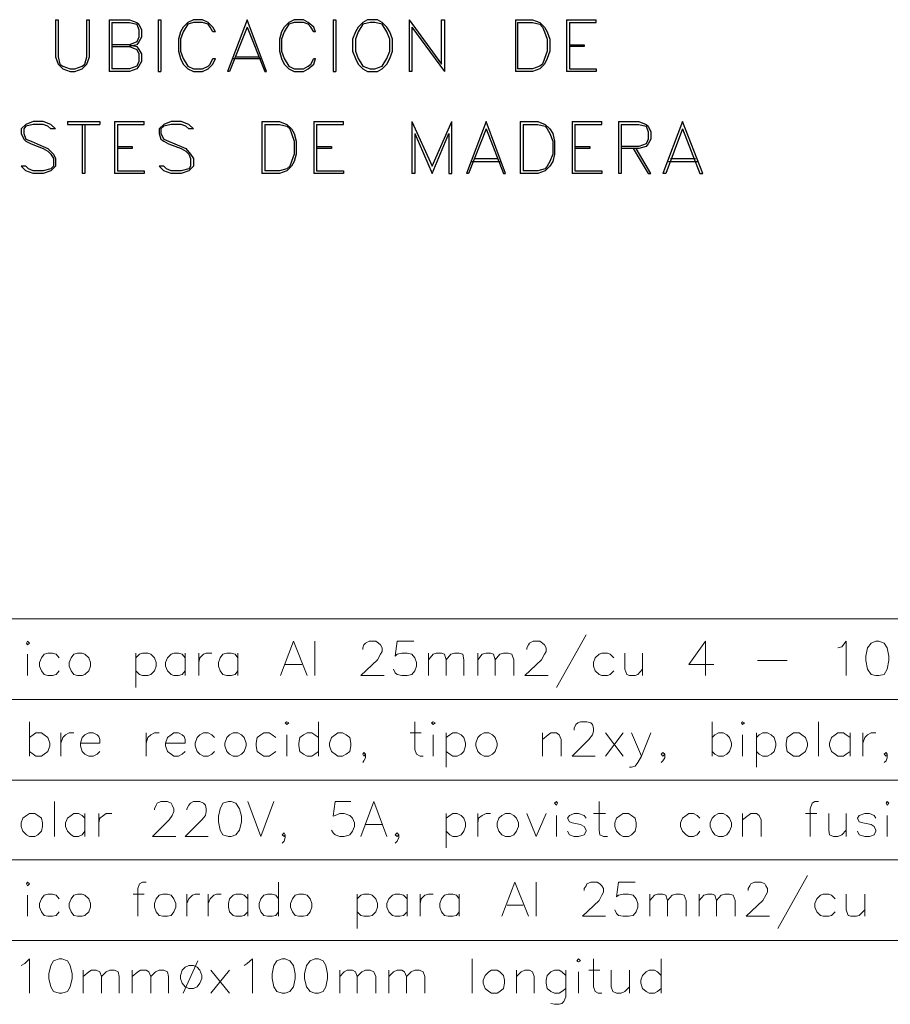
# Model space of a CAD drawing. Header units: millimetres. Extents: x 7 to 3083, y -677 to 294.
# Tile 146 of 256: x 1347 to 1387, y -286 to -241. Entities that reach past the tile are written whole.
import ezdxf

# ---------------------------------------------------------------- set-up
doc = ezdxf.new("R2010")
doc.units = ezdxf.units.MM
doc.layers.add('DGE_CONTORNOS', color=7, linetype='Continuous', lineweight=0)
doc.layers.add('DGE_DATOS', color=7, linetype='Continuous', lineweight=0)

# ---------------------------------------------------------------- blocks, each defined once
blk = doc.blocks.new('DGE_BT_015')
at = {"layer": 'DGE_CONTORNOS', "lineweight": 25}
for points in [[(68.4107, 98.8344), (68.4107, 97.141), (68.5377, 96.8024), (68.7493, 96.5907), (69.088, 96.4637), (69.2997, 96.4637), (69.6383, 96.5907), (69.85, 96.8024), (69.977, 97.141), (69.977, 98.8344)], [(68.4107, 98.8344), (68.5377, 98.8344), (68.5377, 97.141), (68.6223, 96.8024), (68.7493, 96.7177), (69.088, 96.5907), (69.2997, 96.5907), (69.6383, 96.7177), (69.7653, 96.8024), (69.85, 97.141), (69.85, 98.8344), (69.977, 98.8344)], [(70.866, 98.8344), (70.866, 96.4637)], [(70.866, 98.8344), (71.7973, 98.8344), (72.136, 98.7074), (72.2207, 98.6227), (72.3477, 98.3687), (72.3477, 98.03), (72.2207, 97.8184), (72.136, 97.6914), (71.7973, 97.6067)], [(70.993, 98.7074), (70.993, 96.5907)], [(70.993, 98.7074), (71.7973, 98.7074), (72.136, 98.6227), (72.2207, 98.3687), (72.2207, 98.03), (72.136, 97.8184), (71.7973, 97.6914), (70.993, 97.6914)], [(73.1097, 98.8344), (73.1097, 96.4637), (73.2367, 96.4637)], [(73.1097, 98.8344), (73.2367, 98.8344), (73.2367, 96.4637)], [(75.7343, 98.284), (75.6073, 98.4957), (75.3957, 98.7074), (75.1417, 98.8344), (74.7183, 98.8344), (74.4643, 98.7074), (74.2527, 98.4957), (74.1257, 98.284), (74.041, 97.9454), (74.041, 97.395), (74.1257, 97.0563), (74.2527, 96.8024), (74.4643, 96.5907), (74.7183, 96.4637), (75.1417, 96.4637), (75.3957, 96.5907), (75.6073, 96.8024), (75.7343, 97.0563)], [(75.7343, 98.284), (75.6073, 98.284), (75.4803, 98.4957), (75.3957, 98.6227), (75.1417, 98.7074), (74.7183, 98.7074), (74.4643, 98.6227), (74.2527, 98.284), (74.1257, 97.9454), (74.1257, 97.395), (74.2527, 97.0563), (74.4643, 96.7177), (74.7183, 96.5907), (75.1417, 96.5907), (75.3957, 96.7177), (75.4803, 96.8024), (75.6073, 97.0563), (75.7343, 97.0563)], [(77.1737, 98.8344), (76.2847, 96.4637)], [(77.1737, 98.4957), (77.978, 96.4637), (78.0627, 96.4637), (77.1737, 98.8344)], [(80.3063, 98.284), (80.2217, 98.4957), (79.9677, 98.7074), (79.756, 98.8344), (79.3327, 98.8344), (79.0787, 98.7074), (78.867, 98.4957), (78.74, 98.284), (78.6553, 97.9454), (78.6553, 97.395), (78.74, 97.0563), (78.867, 96.8024), (79.0787, 96.5907), (79.3327, 96.4637), (79.756, 96.4637), (79.9677, 96.5907), (80.2217, 96.8024), (80.3063, 97.0563)], [(80.3063, 98.284), (80.2217, 98.284), (80.0947, 98.4957), (79.9677, 98.6227), (79.756, 98.7074), (79.3327, 98.7074), (79.0787, 98.6227), (78.867, 98.284), (78.74, 97.9454), (78.74, 97.395), (78.867, 97.0563), (79.0787, 96.7177), (79.3327, 96.5907), (79.756, 96.5907), (79.9677, 96.7177), (80.0947, 96.8024), (80.2217, 97.0563), (80.3063, 97.0563)], [(81.1107, 98.8344), (81.1107, 96.4637), (81.2377, 96.4637)], [(81.1107, 98.8344), (81.2377, 98.8344), (81.2377, 96.4637)], [(82.677, 98.8344), (82.4653, 98.7074), (82.2537, 98.4957), (82.1267, 98.284), (81.9997, 97.9454), (81.9997, 97.395), (82.1267, 97.0563), (82.2537, 96.8024), (82.4653, 96.5907), (82.677, 96.4637), (83.1427, 96.4637), (83.3543, 96.5907), (83.566, 96.8024), (83.693, 97.0563), (83.82, 97.395), (83.82, 97.9454), (83.693, 98.284), (83.566, 98.4957), (83.3543, 98.7074), (83.1427, 98.8344), (82.677, 98.8344)], [(82.804, 98.7074), (82.4653, 98.6227), (82.2537, 98.284), (82.1267, 97.9454), (82.1267, 97.395), (82.2537, 97.0563), (82.4653, 96.7177), (82.804, 96.5907), (83.0157, 96.5907), (83.3543, 96.7177), (83.566, 97.0563), (83.693, 97.395), (83.693, 97.9454), (83.566, 98.284), (83.3543, 98.6227), (83.0157, 98.7074), (82.804, 98.7074)], [(84.582, 98.8344), (84.582, 96.4637)], [(84.582, 98.8344), (86.0637, 96.8024), (86.0637, 98.8344), (86.1907, 98.8344), (86.1907, 96.4637)], [(89.4503, 98.8344), (89.4503, 96.4637)], [(89.4503, 98.8344), (90.2123, 98.8344), (90.551, 98.7074), (90.7627, 98.4957), (90.8897, 98.284), (91.0167, 97.9454), (91.0167, 97.395), (90.8897, 97.0563), (90.7627, 96.8024), (90.551, 96.5907), (90.2123, 96.4637), (89.4503, 96.4637)], [(89.535, 98.7074), (89.535, 96.5907)], [(89.535, 98.7074), (90.2123, 98.7074), (90.551, 98.6227), (90.678, 98.4957), (90.7627, 98.284), (90.8897, 97.9454), (90.8897, 97.395), (90.7627, 97.0563), (90.678, 96.8024), (90.551, 96.7177), (90.2123, 96.5907), (89.535, 96.5907)], [(91.7787, 98.8344), (91.7787, 96.4637)], [(91.7787, 98.8344), (93.1333, 98.8344)], [(91.9057, 98.7074), (93.1333, 98.7074), (93.1333, 98.8344)], [(91.9057, 98.7074), (91.9057, 96.5907)], [(77.1737, 98.4957), (76.3693, 96.4637), (76.2847, 96.4637)], [(84.709, 98.4957), (84.709, 96.4637), (84.582, 96.4637)], [(84.709, 98.4957), (86.1907, 96.4637)], [(71.7973, 97.6914), (72.136, 97.6067), (72.2207, 97.4797), (72.3477, 97.268), (72.3477, 96.9294), (72.2207, 96.7177), (72.136, 96.5907), (71.7973, 96.4637), (70.866, 96.4637)], [(91.9057, 97.6914), (92.583, 97.6914), (92.583, 97.6067), (91.9057, 97.6067)], [(70.993, 97.6067), (71.7973, 97.6067), (72.136, 97.4797), (72.2207, 97.268), (72.2207, 96.9294), (72.136, 96.7177), (71.7973, 96.5907), (70.993, 96.5907)], [(76.4963, 97.0563), (77.851, 97.0563)], [(76.6233, 97.141), (77.724, 97.141)], [(91.9057, 96.5907), (93.1333, 96.5907), (93.1333, 96.4637), (91.7787, 96.4637)], [(68.4107, 93.839), (68.199, 94.0507), (67.8603, 94.1777), (67.3947, 94.1777), (67.056, 94.0507), (66.8443, 93.839), (66.8443, 93.6274), (66.9713, 93.3734), (67.056, 93.2887), (67.31, 93.1617), (67.8603, 92.95), (68.072, 92.823), (68.199, 92.696), (68.326, 92.4844), (68.326, 92.1457), (68.199, 92.0187), (67.8603, 91.934), (67.3947, 91.934), (67.183, 92.0187), (67.056, 92.1457), (66.8443, 92.1457)], [(68.961, 94.1777), (70.4427, 94.1777), (70.4427, 94.0507)], [(68.961, 94.1777), (68.961, 94.0507), (70.4427, 94.0507)], [(71.12, 94.1777), (71.12, 91.807)], [(71.12, 94.1777), (72.4747, 94.1777)], [(71.247, 94.0507), (72.4747, 94.0507), (72.4747, 94.1777)], [(74.7183, 93.839), (74.5067, 94.0507), (74.168, 94.1777), (73.7023, 94.1777), (73.3637, 94.0507), (73.152, 93.839), (73.152, 93.6274), (73.2367, 93.3734), (73.3637, 93.2887), (73.5753, 93.1617), (74.168, 92.95), (74.3797, 92.823), (74.5067, 92.696), (74.5913, 92.4844), (74.5913, 92.1457), (74.5067, 92.0187), (74.168, 91.934), (73.7023, 91.934), (73.4907, 92.0187), (73.3637, 92.1457), (73.152, 92.1457)], [(77.851, 94.1777), (77.851, 91.807)], [(77.851, 94.1777), (78.6553, 94.1777), (78.994, 94.0507), (79.2057, 93.839), (79.3327, 93.6274), (79.4173, 93.2887), (79.4173, 92.696), (79.3327, 92.3574), (79.2057, 92.1457), (78.994, 91.934), (78.6553, 91.807), (77.851, 91.807)], [(80.2217, 94.1777), (80.2217, 91.807)], [(80.2217, 94.1777), (81.5763, 94.1777)], [(80.3487, 94.0507), (81.5763, 94.0507), (81.5763, 94.1777)], [(84.709, 94.1777), (84.709, 91.807)], [(84.709, 94.1777), (85.6403, 92.1457), (86.5293, 94.1777)], [(85.6403, 91.807), (86.4023, 93.6274), (86.4023, 91.807), (86.5293, 91.807), (86.5293, 94.1777)], [(88.0957, 94.1777), (87.2067, 91.807)], [(88.0957, 93.839), (88.9, 91.807), (88.9847, 91.807), (88.0957, 94.1777)], [(89.662, 94.1777), (89.662, 91.807)], [(89.662, 94.1777), (90.4663, 94.1777), (90.805, 94.0507), (91.0167, 93.839), (91.1437, 93.6274), (91.2283, 93.2887), (91.2283, 92.696), (91.1437, 92.3574), (91.0167, 92.1457), (90.805, 91.934), (90.4663, 91.807), (89.662, 91.807)], [(92.0327, 94.1777), (92.0327, 91.807)], [(92.0327, 94.1777), (93.3873, 94.1777)], [(92.1597, 94.0507), (93.3873, 94.0507), (93.3873, 94.1777)], [(94.1493, 94.1777), (94.1493, 91.807)], [(94.1493, 94.1777), (95.0807, 94.1777), (95.4193, 94.0507), (95.504, 93.966), (95.631, 93.712), (95.631, 93.3734), (95.504, 93.1617), (95.4193, 93.0347), (95.0807, 92.95), (94.2763, 92.95)], [(97.0703, 94.1777), (96.1813, 91.807)], [(97.0703, 93.839), (97.8747, 91.807), (98.0017, 91.807), (97.0703, 94.1777)], [(68.4107, 93.839), (68.199, 93.839), (68.072, 93.966), (67.8603, 94.0507), (67.3947, 94.0507), (67.056, 93.966), (66.9713, 93.839), (66.9713, 93.6274), (67.056, 93.3734), (67.31, 93.2887), (67.8603, 93.0347), (68.072, 92.95), (68.326, 92.696), (68.4107, 92.4844), (68.4107, 92.1457), (68.199, 91.934), (67.8603, 91.807), (67.3947, 91.807), (67.056, 91.934), (66.8443, 92.1457)], [(69.6383, 94.0507), (69.6383, 91.807)], [(69.7653, 94.0507), (69.7653, 91.807), (69.6383, 91.807)], [(71.247, 94.0507), (71.247, 91.934)], [(74.7183, 93.839), (74.5067, 93.839), (74.3797, 93.966), (74.168, 94.0507), (73.7023, 94.0507), (73.3637, 93.966), (73.2367, 93.839), (73.2367, 93.6274), (73.3637, 93.3734), (73.5753, 93.2887), (74.168, 93.0347), (74.3797, 92.95), (74.5913, 92.696), (74.7183, 92.4844), (74.7183, 92.1457), (74.5067, 91.934), (74.168, 91.807), (73.7023, 91.807), (73.3637, 91.934), (73.152, 92.1457)], [(77.978, 94.0507), (77.978, 91.934)], [(77.978, 94.0507), (78.6553, 94.0507), (78.994, 93.966), (79.121, 93.839), (79.2057, 93.6274), (79.3327, 93.2887), (79.3327, 92.696), (79.2057, 92.3574), (79.121, 92.1457), (78.994, 92.0187), (78.6553, 91.934), (77.978, 91.934)], [(80.3487, 94.0507), (80.3487, 91.934)], [(84.836, 93.6274), (84.836, 91.807), (84.709, 91.807)], [(84.836, 93.6274), (85.6403, 91.807)], [(88.0957, 93.839), (87.2913, 91.807), (87.2067, 91.807)], [(89.789, 94.0507), (89.789, 91.934)], [(89.789, 94.0507), (90.4663, 94.0507), (90.805, 93.966), (90.8897, 93.839), (91.0167, 93.6274), (91.1437, 93.2887), (91.1437, 92.696), (91.0167, 92.3574), (90.8897, 92.1457), (90.805, 92.0187), (90.4663, 91.934), (89.789, 91.934)], [(92.1597, 94.0507), (92.1597, 91.934)], [(94.2763, 94.0507), (94.2763, 91.807), (94.1493, 91.807)], [(94.2763, 94.0507), (95.0807, 94.0507), (95.4193, 93.966), (95.504, 93.712), (95.504, 93.3734), (95.4193, 93.1617), (95.0807, 93.0347), (94.2763, 93.0347)], [(97.0703, 93.839), (96.3083, 91.807), (96.1813, 91.807)], [(71.247, 93.0347), (71.9243, 93.0347), (71.9243, 92.95), (71.247, 92.95)], [(80.3487, 93.0347), (81.026, 93.0347), (81.026, 92.95), (80.3487, 92.95)], [(92.1597, 93.0347), (92.837, 93.0347), (92.837, 92.95), (92.1597, 92.95)], [(94.8267, 92.95), (95.504, 91.807), (95.631, 91.807), (94.9537, 92.95)], [(87.4183, 92.3574), (88.773, 92.3574)], [(87.5453, 92.4844), (88.646, 92.4844)], [(96.4353, 92.3574), (97.7477, 92.3574)], [(96.52, 92.4844), (97.663, 92.4844)], [(71.247, 91.934), (72.4747, 91.934), (72.4747, 91.807), (71.12, 91.807)], [(80.3487, 91.934), (81.5763, 91.934), (81.5763, 91.807), (80.2217, 91.807)], [(92.1597, 91.934), (93.3873, 91.934), (93.3873, 91.807), (92.0327, 91.807)]]:
    blk.add_lwpolyline(points, dxfattribs=at)
at = {"layer": 'DGE_CONTORNOS', "lineweight": 5}
for points in [[(23.5797, 71.4447), (201.9723, 71.4447)], [(23.5797, 67.7617), (201.9723, 67.7617)], [(23.5797, 64.0787), (201.9723, 64.0787)], [(23.5797, 60.438), (201.9723, 60.438)], [(23.5797, 56.755), (201.9723, 56.755)]]:
    blk.add_lwpolyline(points, dxfattribs=at)
at = {"layer": 'DGE_CONTORNOS', "lineweight": 13}
for points in [[(92.6677, 70.725), (91.313, 68.312)], [(67.0983, 70.344), (67.1407, 70.4287), (67.2253, 70.344), (67.1407, 70.2594), (67.0983, 70.344)], [(78.6977, 68.8624), (79.2903, 70.4287), (79.9253, 68.8624)], [(80.264, 70.4287), (80.264, 68.8624)], [(82.4653, 70.0477), (82.4653, 70.1324), (82.5077, 70.2594), (82.5923, 70.344), (82.7617, 70.4287), (83.058, 70.4287), (83.185, 70.344), (83.2697, 70.2594), (83.3543, 70.1324), (83.3543, 69.963), (83.2697, 69.836), (83.1427, 69.582), (82.3807, 68.8624), (83.439, 68.8624)], [(84.7937, 70.4287), (84.0317, 70.4287), (83.947, 69.7514), (84.0317, 69.836), (84.2433, 69.8784), (84.4973, 69.8784), (84.709, 69.836), (84.836, 69.6667), (84.9207, 69.455), (84.9207, 69.2857), (84.836, 69.074), (84.709, 68.9047), (84.4973, 68.8624), (84.2433, 68.8624), (84.0317, 68.9047), (83.947, 68.9894), (83.8623, 69.1587)], [(89.9583, 70.0477), (89.9583, 70.1324), (90.043, 70.2594), (90.0853, 70.344), (90.2547, 70.4287), (90.551, 70.4287), (90.678, 70.344), (90.7627, 70.2594), (90.8473, 70.1324), (90.8473, 69.963), (90.7627, 69.836), (90.6357, 69.582), (89.8737, 68.8624), (90.932, 68.8624)], [(98.1287, 70.4287), (97.3667, 69.3704), (98.5097, 69.3704)], [(98.1287, 70.4287), (98.1287, 68.8624)], [(104.1823, 70.1324), (104.3517, 70.1747), (104.5633, 70.4287), (104.5633, 68.8624)], [(105.918, 70.4287), (105.7063, 70.344), (105.537, 70.1324), (105.4523, 69.7514), (105.4523, 69.5397), (105.537, 69.1587), (105.7063, 68.9047), (105.918, 68.8624), (106.045, 68.8624), (106.299, 68.9047), (106.426, 69.1587), (106.5107, 69.5397), (106.5107, 69.7514), (106.426, 70.1324), (106.299, 70.344), (106.045, 70.4287), (105.918, 70.4287)], [(67.1407, 69.836), (67.1407, 68.8624)], [(68.58, 69.6667), (68.453, 69.836), (68.2837, 69.8784), (68.072, 69.8784), (67.9027, 69.836), (67.7757, 69.6667), (67.691, 69.455), (67.691, 69.2857), (67.7757, 69.074), (67.9027, 68.9047), (68.072, 68.8624), (68.2837, 68.8624), (68.453, 68.9047), (68.58, 69.074)], [(69.4267, 69.8784), (69.2573, 69.836), (69.1303, 69.6667), (69.0457, 69.455), (69.0457, 69.2857), (69.1303, 69.074), (69.2573, 68.9047), (69.4267, 68.8624), (69.6383, 68.8624), (69.7653, 68.9047), (69.9347, 69.074), (70.0193, 69.2857), (70.0193, 69.455), (69.9347, 69.6667), (69.7653, 69.836), (69.6383, 69.8784), (69.4267, 69.8784)], [(72.0937, 69.8784), (72.0937, 68.312)], [(72.0937, 69.6667), (72.263, 69.836), (72.39, 69.8784), (72.644, 69.8784), (72.771, 69.836), (72.9403, 69.6667), (73.025, 69.455), (73.025, 69.2857), (72.9403, 69.074), (72.771, 68.9047), (72.644, 68.8624), (72.39, 68.8624), (72.263, 68.9047), (72.0937, 69.074)], [(74.3373, 69.6667), (74.2103, 69.836), (74.041, 69.8784), (73.8293, 69.8784), (73.7023, 69.836), (73.533, 69.6667), (73.4483, 69.455), (73.4483, 69.2857), (73.533, 69.074), (73.7023, 68.9047), (73.8293, 68.8624), (74.041, 68.8624), (74.2103, 68.9047), (74.3373, 69.074)], [(74.3373, 69.8784), (74.3373, 68.8624)], [(74.9723, 69.8784), (74.9723, 68.8624)], [(74.9723, 69.455), (75.0147, 69.6667), (75.184, 69.836), (75.311, 69.8784), (75.565, 69.8784)], [(76.7503, 69.6667), (76.6233, 69.836), (76.454, 69.8784), (76.2423, 69.8784), (76.073, 69.836), (75.946, 69.6667), (75.8613, 69.455), (75.8613, 69.2857), (75.946, 69.074), (76.073, 68.9047), (76.2423, 68.8624), (76.454, 68.8624), (76.6233, 68.9047), (76.7503, 69.074)], [(76.7503, 69.8784), (76.7503, 68.8624)], [(85.471, 69.8784), (85.471, 68.8624)], [(85.471, 69.582), (85.6827, 69.836), (85.8097, 69.8784), (86.0637, 69.8784), (86.1907, 69.836), (86.2753, 69.582), (86.2753, 68.8624)], [(86.2753, 69.582), (86.487, 69.836), (86.6563, 69.8784), (86.868, 69.8784), (87.0373, 69.836), (87.0797, 69.582), (87.0797, 68.8624)], [(87.7147, 69.8784), (87.7147, 68.8624)], [(87.7147, 69.582), (87.9263, 69.836), (88.0957, 69.8784), (88.3073, 69.8784), (88.4343, 69.836), (88.519, 69.582), (88.519, 68.8624)], [(88.519, 69.582), (88.7307, 69.836), (88.9, 69.8784), (89.1117, 69.8784), (89.281, 69.836), (89.3657, 69.582), (89.3657, 68.8624)], [(93.9377, 69.6667), (93.7683, 69.836), (93.6413, 69.8784), (93.3873, 69.8784), (93.2603, 69.836), (93.091, 69.6667), (93.0063, 69.455), (93.0063, 69.2857), (93.091, 69.074), (93.2603, 68.9047), (93.3873, 68.8624), (93.6413, 68.8624), (93.7683, 68.9047), (93.9377, 69.074)], [(94.4457, 69.8784), (94.4457, 69.1587), (94.5303, 68.9047), (94.6573, 68.8624), (94.9113, 68.8624), (95.0383, 68.9047), (95.25, 69.1587)], [(95.25, 69.8784), (95.25, 68.8624)], [(78.9093, 69.3704), (79.6713, 69.3704)], [(100.4993, 69.5397), (101.854, 69.5397)], [(67.2253, 66.7457), (67.2253, 65.1794)], [(78.9093, 66.7034), (78.994, 66.7457), (79.0787, 66.7034), (78.994, 66.6187), (78.9093, 66.7034)], [(80.4333, 66.7457), (80.4333, 65.1794)], [(84.836, 66.7457), (84.836, 65.4757), (84.9207, 65.264), (85.09, 65.1794), (85.217, 65.1794)], [(85.598, 66.7034), (85.6827, 66.7457), (85.7673, 66.7034), (85.6827, 66.6187), (85.598, 66.7034)], [(92.1173, 66.3647), (92.1173, 66.4494), (92.202, 66.6187), (92.2867, 66.7034), (92.4137, 66.7457), (92.71, 66.7457), (92.8793, 66.7034), (92.964, 66.6187), (93.0063, 66.4494), (93.0063, 66.3224), (92.964, 66.153), (92.7947, 65.9414), (92.0327, 65.1794), (93.091, 65.1794)], [(98.425, 66.7457), (98.425, 65.1794)], [(99.7797, 66.7034), (99.822, 66.7457), (99.9067, 66.7034), (99.822, 66.6187), (99.7797, 66.7034)], [(103.2933, 66.7457), (103.2933, 65.1794)], [(67.2253, 66.026), (67.3947, 66.153), (67.5217, 66.2377), (67.7757, 66.2377), (67.9027, 66.153), (68.072, 66.026), (68.1567, 65.772), (68.1567, 65.645), (68.072, 65.391), (67.9027, 65.264), (67.7757, 65.1794), (67.5217, 65.1794), (67.3947, 65.264), (67.2253, 65.391)], [(68.6647, 66.2377), (68.6647, 65.1794)], [(68.6647, 65.772), (68.7493, 66.026), (68.8763, 66.153), (69.0457, 66.2377), (69.2573, 66.2377)], [(69.5537, 65.772), (70.4427, 65.772), (70.4427, 65.9414), (70.4003, 66.0684), (70.3157, 66.153), (70.1463, 66.2377), (69.9347, 66.2377), (69.7653, 66.153), (69.6383, 66.026), (69.5537, 65.772), (69.5537, 65.645), (69.6383, 65.391), (69.7653, 65.264), (69.9347, 65.1794), (70.1463, 65.1794), (70.3157, 65.264), (70.4427, 65.391)], [(72.5593, 66.2377), (72.5593, 65.1794)], [(72.5593, 65.772), (72.644, 66.026), (72.771, 66.153), (72.9403, 66.2377), (73.152, 66.2377)], [(73.4483, 65.772), (74.3373, 65.772), (74.3373, 65.9414), (74.295, 66.0684), (74.2103, 66.153), (74.041, 66.2377), (73.8293, 66.2377), (73.7023, 66.153), (73.533, 66.026), (73.4483, 65.772), (73.4483, 65.645), (73.533, 65.391), (73.7023, 65.264), (73.8293, 65.1794), (74.041, 65.1794), (74.2103, 65.264), (74.3373, 65.391)], [(75.692, 66.026), (75.565, 66.153), (75.3957, 66.2377), (75.184, 66.2377), (75.0147, 66.153), (74.8877, 66.026), (74.803, 65.772), (74.803, 65.645), (74.8877, 65.391), (75.0147, 65.264), (75.184, 65.1794), (75.3957, 65.1794), (75.565, 65.264), (75.692, 65.391)], [(76.5387, 66.2377), (76.3693, 66.153), (76.2423, 66.026), (76.1577, 65.772), (76.1577, 65.645), (76.2423, 65.391), (76.3693, 65.264), (76.5387, 65.1794), (76.7503, 65.1794), (76.9197, 65.264), (77.0467, 65.391), (77.1313, 65.645), (77.1313, 65.772), (77.0467, 66.026), (76.9197, 66.153), (76.7503, 66.2377), (76.5387, 66.2377)], [(78.486, 66.026), (78.3167, 66.153), (78.1897, 66.2377), (77.9357, 66.2377), (77.8087, 66.153), (77.6393, 66.026), (77.597, 65.772), (77.597, 65.645), (77.6393, 65.391), (77.8087, 65.264), (77.9357, 65.1794), (78.1897, 65.1794), (78.3167, 65.264), (78.486, 65.391)], [(78.994, 66.153), (78.994, 65.1794)], [(80.4333, 66.026), (80.264, 66.153), (80.137, 66.2377), (79.9253, 66.2377), (79.756, 66.153), (79.5867, 66.026), (79.5443, 65.772), (79.5443, 65.645), (79.5867, 65.391), (79.756, 65.264), (79.9253, 65.1794), (80.137, 65.1794), (80.264, 65.264), (80.4333, 65.391)], [(81.3223, 66.2377), (81.1953, 66.153), (81.026, 66.026), (80.9413, 65.772), (80.9413, 65.645), (81.026, 65.391), (81.1953, 65.264), (81.3223, 65.1794), (81.534, 65.1794), (81.7033, 65.264), (81.8727, 65.391), (81.915, 65.645), (81.915, 65.772), (81.8727, 66.026), (81.7033, 66.153), (81.534, 66.2377), (81.3223, 66.2377)], [(84.6243, 66.2377), (85.1323, 66.2377)], [(85.6827, 66.153), (85.6827, 65.1794)], [(86.2753, 66.2377), (86.2753, 64.6714)], [(86.2753, 66.026), (86.4447, 66.153), (86.5717, 66.2377), (86.7833, 66.2377), (86.9527, 66.153), (87.0797, 66.026), (87.1643, 65.772), (87.1643, 65.645), (87.0797, 65.391), (86.9527, 65.264), (86.7833, 65.1794), (86.5717, 65.1794), (86.4447, 65.264), (86.2753, 65.391)], [(88.011, 66.2377), (87.8417, 66.153), (87.7147, 66.026), (87.63, 65.772), (87.63, 65.645), (87.7147, 65.391), (87.8417, 65.264), (88.011, 65.1794), (88.2227, 65.1794), (88.392, 65.264), (88.519, 65.391), (88.6037, 65.645), (88.6037, 65.772), (88.519, 66.026), (88.392, 66.153), (88.2227, 66.2377), (88.011, 66.2377)], [(90.678, 66.2377), (90.678, 65.1794)], [(90.678, 65.9414), (90.932, 66.153), (91.059, 66.2377), (91.313, 66.2377), (91.44, 66.153), (91.5247, 65.9414), (91.5247, 65.1794)], [(93.5567, 66.2377), (94.361, 65.1794)], [(94.361, 66.2377), (93.5567, 65.1794)], [(94.742, 66.2377), (95.2077, 65.1794), (95.631, 66.2377)], [(98.425, 66.026), (98.552, 66.153), (98.7213, 66.2377), (98.933, 66.2377), (99.1023, 66.153), (99.2293, 66.026), (99.314, 65.772), (99.314, 65.645), (99.2293, 65.391), (99.1023, 65.264), (98.933, 65.1794), (98.7213, 65.1794), (98.552, 65.264), (98.425, 65.391)], [(99.822, 66.153), (99.822, 65.1794)], [(100.457, 66.2377), (100.457, 64.6714)], [(100.457, 66.026), (100.584, 66.153), (100.7533, 66.2377), (100.965, 66.2377), (101.1343, 66.153), (101.2613, 66.026), (101.346, 65.772), (101.346, 65.645), (101.2613, 65.391), (101.1343, 65.264), (100.965, 65.1794), (100.7533, 65.1794), (100.584, 65.264), (100.457, 65.391)], [(102.1503, 66.2377), (102.0233, 66.153), (101.854, 66.026), (101.8117, 65.772), (101.8117, 65.645), (101.854, 65.391), (102.0233, 65.264), (102.1503, 65.1794), (102.4043, 65.1794), (102.5313, 65.264), (102.7007, 65.391), (102.7853, 65.645), (102.7853, 65.772), (102.7007, 66.026), (102.5313, 66.153), (102.4043, 66.2377), (102.1503, 66.2377)], [(104.7327, 66.026), (104.5633, 66.153), (104.4363, 66.2377), (104.1823, 66.2377), (104.0553, 66.153), (103.886, 66.026), (103.8013, 65.772), (103.8013, 65.645), (103.886, 65.391), (104.0553, 65.264), (104.1823, 65.1794), (104.4363, 65.1794), (104.5633, 65.264), (104.7327, 65.391)], [(104.7327, 66.2377), (104.7327, 65.1794)], [(105.3253, 66.2377), (105.3253, 65.1794)], [(105.3253, 65.772), (105.41, 66.026), (105.537, 66.153), (105.7063, 66.2377), (105.918, 66.2377)], [(82.5923, 65.264), (82.5077, 65.3487), (82.4653, 65.264), (82.5077, 65.1794), (82.5923, 65.264), (82.5923, 65.0947), (82.5077, 64.9677), (82.4653, 64.883)], [(96.266, 65.264), (96.1813, 65.3487), (96.0967, 65.264), (96.1813, 65.1794), (96.266, 65.264), (96.266, 65.0947), (96.1813, 64.9677), (96.0967, 64.883)], [(106.426, 65.264), (106.3837, 65.3487), (106.299, 65.264), (106.3837, 65.1794), (106.426, 65.264), (106.426, 65.0947), (106.3837, 64.9677), (106.299, 64.883)], [(95.2077, 65.1794), (95.0383, 64.883), (94.9113, 64.7137), (94.742, 64.6714), (94.6573, 64.6714)], [(68.3683, 63.105), (68.3683, 61.4964)], [(72.9403, 62.724), (72.9403, 62.7664), (73.025, 62.9357), (73.0673, 63.0204), (73.2367, 63.105), (73.533, 63.105), (73.7023, 63.0204), (73.7447, 62.9357), (73.8293, 62.7664), (73.8293, 62.6394), (73.7447, 62.47), (73.6177, 62.2584), (72.8557, 61.4964), (73.914, 61.4964)], [(74.422, 62.724), (74.422, 62.7664), (74.5067, 62.9357), (74.5913, 63.0204), (74.7183, 63.105), (75.0147, 63.105), (75.184, 63.0204), (75.2687, 62.9357), (75.311, 62.7664), (75.311, 62.6394), (75.2687, 62.47), (75.0993, 62.2584), (74.3373, 61.4964), (75.3957, 61.4964)], [(76.327, 63.105), (76.073, 63.0204), (75.946, 62.7664), (75.8613, 62.4277), (75.8613, 62.1737), (75.946, 61.7927), (76.073, 61.581), (76.327, 61.4964), (76.454, 61.4964), (76.6657, 61.581), (76.835, 61.7927), (76.9197, 62.1737), (76.9197, 62.4277), (76.835, 62.7664), (76.6657, 63.0204), (76.454, 63.105), (76.327, 63.105)], [(77.216, 63.105), (77.8087, 61.4964), (78.4013, 63.105)], [(81.915, 63.105), (81.1953, 63.105), (81.1107, 62.4277), (81.1953, 62.47), (81.407, 62.5547), (81.6187, 62.5547), (81.8727, 62.47), (81.9997, 62.343), (82.0843, 62.1314), (82.0843, 61.962), (81.9997, 61.7504), (81.8727, 61.581), (81.6187, 61.4964), (81.407, 61.4964), (81.1953, 61.581), (81.1107, 61.6657), (81.026, 61.7927)], [(82.3807, 61.4964), (82.9733, 63.105), (83.566, 61.4964)], [(91.2283, 63.0204), (91.313, 63.105), (91.3553, 63.0204), (91.313, 62.9357), (91.2283, 63.0204)], [(93.2603, 63.105), (93.2603, 61.7927), (93.3027, 61.581), (93.472, 61.4964), (93.6413, 61.4964)], [(103.2933, 63.105), (103.124, 63.105), (102.997, 63.0204), (102.9123, 62.7664), (102.9123, 61.4964)], [(106.3837, 63.0204), (106.426, 63.105), (106.5107, 63.0204), (106.426, 62.9357), (106.3837, 63.0204)], [(67.2253, 62.5547), (67.0983, 62.47), (66.929, 62.343), (66.8443, 62.1314), (66.8443, 61.962), (66.929, 61.7504), (67.0983, 61.581), (67.2253, 61.4964), (67.4793, 61.4964), (67.6063, 61.581), (67.7757, 61.7504), (67.818, 61.962), (67.818, 62.1314), (67.7757, 62.343), (67.6063, 62.47), (67.4793, 62.5547), (67.2253, 62.5547)], [(69.7653, 62.343), (69.6383, 62.47), (69.469, 62.5547), (69.2573, 62.5547), (69.1303, 62.47), (68.961, 62.343), (68.8763, 62.1314), (68.8763, 61.962), (68.961, 61.7504), (69.1303, 61.581), (69.2573, 61.4964), (69.469, 61.4964), (69.6383, 61.581), (69.7653, 61.7504)], [(69.7653, 62.5547), (69.7653, 61.4964)], [(70.4003, 62.5547), (70.4003, 61.4964)], [(70.4003, 62.1314), (70.4427, 62.343), (70.612, 62.47), (70.739, 62.5547), (70.993, 62.5547)], [(86.2753, 62.5547), (86.2753, 60.9884)], [(86.2753, 62.343), (86.4447, 62.47), (86.5717, 62.5547), (86.7833, 62.5547), (86.9527, 62.47), (87.0797, 62.343), (87.1643, 62.1314), (87.1643, 61.962), (87.0797, 61.7504), (86.9527, 61.581), (86.7833, 61.4964), (86.5717, 61.4964), (86.4447, 61.581), (86.2753, 61.7504)], [(87.7147, 62.5547), (87.7147, 61.4964)], [(87.7147, 62.1314), (87.757, 62.343), (87.9263, 62.47), (88.0957, 62.5547), (88.3073, 62.5547)], [(88.9847, 62.5547), (88.8153, 62.47), (88.6883, 62.343), (88.6037, 62.1314), (88.6037, 61.962), (88.6883, 61.7504), (88.8153, 61.581), (88.9847, 61.4964), (89.1963, 61.4964), (89.3657, 61.581), (89.4927, 61.7504), (89.5773, 61.962), (89.5773, 62.1314), (89.4927, 62.343), (89.3657, 62.47), (89.1963, 62.5547), (88.9847, 62.5547)], [(89.9583, 62.5547), (90.3817, 61.4964), (90.8473, 62.5547)], [(92.6677, 62.343), (92.583, 62.47), (92.329, 62.5547), (92.1173, 62.5547), (91.9057, 62.47), (91.821, 62.343), (91.9057, 62.1737), (92.0327, 62.1314), (92.4137, 62.0467), (92.583, 61.962), (92.6677, 61.7927), (92.6677, 61.7504), (92.583, 61.581), (92.329, 61.4964), (92.1173, 61.4964), (91.9057, 61.581), (91.821, 61.7504)], [(93.0063, 62.5547), (93.5567, 62.5547)], [(94.361, 62.5547), (94.234, 62.47), (94.0647, 62.343), (93.98, 62.1314), (93.98, 61.962), (94.0647, 61.7504), (94.234, 61.581), (94.361, 61.4964), (94.615, 61.4964), (94.742, 61.581), (94.9113, 61.7504), (94.9537, 61.962), (94.9537, 62.1314), (94.9113, 62.343), (94.742, 62.47), (94.615, 62.5547), (94.361, 62.5547)], [(97.8747, 62.343), (97.7477, 62.47), (97.5783, 62.5547), (97.3667, 62.5547), (97.2397, 62.47), (97.0703, 62.343), (96.9857, 62.1314), (96.9857, 61.962), (97.0703, 61.7504), (97.2397, 61.581), (97.3667, 61.4964), (97.5783, 61.4964), (97.7477, 61.581), (97.8747, 61.7504)], [(98.7213, 62.5547), (98.552, 62.47), (98.425, 62.343), (98.3403, 62.1314), (98.3403, 61.962), (98.425, 61.7504), (98.552, 61.581), (98.7213, 61.4964), (98.933, 61.4964), (99.1023, 61.581), (99.2293, 61.7504), (99.314, 61.962), (99.314, 62.1314), (99.2293, 62.343), (99.1023, 62.47), (98.933, 62.5547), (98.7213, 62.5547)], [(99.822, 62.5547), (99.822, 61.4964)], [(99.822, 62.2584), (100.076, 62.47), (100.203, 62.5547), (100.457, 62.5547), (100.584, 62.47), (100.6687, 62.2584), (100.6687, 61.4964)], [(102.7007, 62.5547), (103.2087, 62.5547)], [(103.759, 62.5547), (103.759, 61.7927), (103.8013, 61.581), (103.9707, 61.4964), (104.1823, 61.4964), (104.3517, 61.581), (104.5633, 61.7927)], [(104.5633, 62.5547), (104.5633, 61.4964)], [(105.918, 62.343), (105.8333, 62.47), (105.6217, 62.5547), (105.41, 62.5547), (105.156, 62.47), (105.0713, 62.343), (105.156, 62.1737), (105.3253, 62.1314), (105.7063, 62.0467), (105.8333, 61.962), (105.918, 61.7927), (105.918, 61.7504), (105.8333, 61.581), (105.6217, 61.4964), (105.41, 61.4964), (105.156, 61.581), (105.0713, 61.7504)], [(91.313, 62.47), (91.313, 61.4964)], [(106.426, 62.47), (106.426, 61.4964)], [(78.9093, 61.581), (78.867, 61.6657), (78.7823, 61.581), (78.867, 61.4964), (78.9093, 61.581), (78.9093, 61.454), (78.867, 61.2847), (78.7823, 61.2)], [(82.5923, 62.0467), (83.3543, 62.0467)], [(84.1163, 61.581), (84.0317, 61.6657), (83.947, 61.581), (84.0317, 61.4964), (84.1163, 61.581), (84.1163, 61.454), (84.0317, 61.2847), (83.947, 61.2)], [(67.0983, 59.3374), (67.1407, 59.422), (67.2253, 59.3374), (67.1407, 59.2527), (67.0983, 59.3374)], [(72.5593, 59.422), (72.39, 59.422), (72.263, 59.3374), (72.1783, 59.1257), (72.1783, 57.8557)], [(78.613, 59.422), (78.613, 57.8557)], [(88.8153, 57.8557), (89.408, 59.422), (90.043, 57.8557)], [(90.3817, 59.422), (90.3817, 57.8557)], [(92.583, 59.041), (92.583, 59.1257), (92.6677, 59.2527), (92.71, 59.3374), (92.8793, 59.422), (93.1757, 59.422), (93.3027, 59.3374), (93.3873, 59.2527), (93.472, 59.1257), (93.472, 58.9564), (93.3873, 58.8294), (93.2603, 58.5754), (92.4983, 57.8557), (93.5567, 57.8557)], [(94.9113, 59.422), (94.1493, 59.422), (94.0647, 58.7447), (94.1493, 58.8294), (94.361, 58.8717), (94.615, 58.8717), (94.8267, 58.8294), (94.9537, 58.66), (95.0383, 58.4484), (95.0383, 58.279), (94.9537, 58.0674), (94.8267, 57.898), (94.615, 57.8557), (94.361, 57.8557), (94.1493, 57.898), (94.0647, 57.9827), (93.98, 58.152)], [(100.076, 59.041), (100.076, 59.1257), (100.1607, 59.2527), (100.203, 59.3374), (100.3723, 59.422), (100.6687, 59.422), (100.838, 59.3374), (100.8803, 59.2527), (100.965, 59.1257), (100.965, 58.9564), (100.8803, 58.8294), (100.7533, 58.5754), (99.9913, 57.8557), (101.0497, 57.8557)], [(102.7853, 59.7184), (101.4307, 57.3054)], [(67.1407, 58.8294), (67.1407, 57.8557)], [(68.58, 58.66), (68.453, 58.8294), (68.2837, 58.8717), (68.072, 58.8717), (67.9027, 58.8294), (67.7757, 58.66), (67.691, 58.4484), (67.691, 58.279), (67.7757, 58.0674), (67.9027, 57.898), (68.072, 57.8557), (68.2837, 57.8557), (68.453, 57.898), (68.58, 58.0674)], [(69.4267, 58.8717), (69.2573, 58.8294), (69.1303, 58.66), (69.0457, 58.4484), (69.0457, 58.279), (69.1303, 58.0674), (69.2573, 57.898), (69.4267, 57.8557), (69.6383, 57.8557), (69.7653, 57.898), (69.9347, 58.0674), (70.0193, 58.279), (70.0193, 58.4484), (69.9347, 58.66), (69.7653, 58.8294), (69.6383, 58.8717), (69.4267, 58.8717)], [(71.9667, 58.8717), (72.4747, 58.8717)], [(73.3213, 58.8717), (73.152, 58.8294), (73.025, 58.66), (72.9403, 58.4484), (72.9403, 58.279), (73.025, 58.0674), (73.152, 57.898), (73.3213, 57.8557), (73.533, 57.8557), (73.7023, 57.898), (73.8293, 58.0674), (73.914, 58.279), (73.914, 58.4484), (73.8293, 58.66), (73.7023, 58.8294), (73.533, 58.8717), (73.3213, 58.8717)], [(74.422, 58.8717), (74.422, 57.8557)], [(74.422, 58.4484), (74.5067, 58.66), (74.676, 58.8294), (74.803, 58.8717), (75.0147, 58.8717)], [(75.3957, 58.8717), (75.3957, 57.8557)], [(75.3957, 58.4484), (75.4803, 58.66), (75.6497, 58.8294), (75.7767, 58.8717), (75.9883, 58.8717)], [(77.216, 58.66), (77.0467, 58.8294), (76.9197, 58.8717), (76.6657, 58.8717), (76.5387, 58.8294), (76.3693, 58.66), (76.327, 58.4484), (76.327, 58.279), (76.3693, 58.0674), (76.5387, 57.898), (76.6657, 57.8557), (76.9197, 57.8557), (77.0467, 57.898), (77.216, 58.0674)], [(77.216, 58.8717), (77.216, 57.8557)], [(78.613, 58.66), (78.486, 58.8294), (78.3167, 58.8717), (78.105, 58.8717), (77.9357, 58.8294), (77.8087, 58.66), (77.724, 58.4484), (77.724, 58.279), (77.8087, 58.0674), (77.9357, 57.898), (78.105, 57.8557), (78.3167, 57.8557), (78.486, 57.898), (78.613, 58.0674)], [(79.5443, 58.8717), (79.375, 58.8294), (79.248, 58.66), (79.1633, 58.4484), (79.1633, 58.279), (79.248, 58.0674), (79.375, 57.898), (79.5443, 57.8557), (79.756, 57.8557), (79.9253, 57.898), (80.0523, 58.0674), (80.137, 58.279), (80.137, 58.4484), (80.0523, 58.66), (79.9253, 58.8294), (79.756, 58.8717), (79.5443, 58.8717)], [(82.2113, 58.8717), (82.2113, 57.3054)], [(82.2113, 58.66), (82.3807, 58.8294), (82.5077, 58.8717), (82.7617, 58.8717), (82.8887, 58.8294), (83.058, 58.66), (83.1427, 58.4484), (83.1427, 58.279), (83.058, 58.0674), (82.8887, 57.898), (82.7617, 57.8557), (82.5077, 57.8557), (82.3807, 57.898), (82.2113, 58.0674)], [(84.4973, 58.66), (84.328, 58.8294), (84.1587, 58.8717), (83.947, 58.8717), (83.82, 58.8294), (83.6507, 58.66), (83.566, 58.4484), (83.566, 58.279), (83.6507, 58.0674), (83.82, 57.898), (83.947, 57.8557), (84.1587, 57.8557), (84.328, 57.898), (84.4973, 58.0674)], [(84.4973, 58.8717), (84.4973, 57.8557)], [(85.09, 58.8717), (85.09, 57.8557)], [(85.09, 58.4484), (85.1323, 58.66), (85.3017, 58.8294), (85.471, 58.8717), (85.6827, 58.8717)], [(86.868, 58.66), (86.741, 58.8294), (86.5717, 58.8717), (86.36, 58.8717), (86.1907, 58.8294), (86.0637, 58.66), (85.979, 58.4484), (85.979, 58.279), (86.0637, 58.0674), (86.1907, 57.898), (86.36, 57.8557), (86.5717, 57.8557), (86.741, 57.898), (86.868, 58.0674)], [(86.868, 58.8717), (86.868, 57.8557)], [(95.5887, 58.8717), (95.5887, 57.8557)], [(95.5887, 58.5754), (95.8003, 58.8294), (95.9273, 58.8717), (96.1813, 58.8717), (96.3083, 58.8294), (96.393, 58.5754), (96.393, 57.8557)], [(96.393, 58.5754), (96.6047, 58.8294), (96.774, 58.8717), (96.9857, 58.8717), (97.155, 58.8294), (97.2397, 58.5754), (97.2397, 57.8557)], [(97.8323, 58.8717), (97.8323, 57.8557)], [(97.8323, 58.5754), (98.044, 58.8294), (98.2133, 58.8717), (98.425, 58.8717), (98.552, 58.8294), (98.6367, 58.5754), (98.6367, 57.8557)], [(98.6367, 58.5754), (98.8483, 58.8294), (99.0177, 58.8717), (99.2293, 58.8717), (99.3987, 58.8294), (99.4833, 58.5754), (99.4833, 57.8557)], [(104.0553, 58.66), (103.886, 58.8294), (103.759, 58.8717), (103.505, 58.8717), (103.378, 58.8294), (103.2087, 58.66), (103.124, 58.4484), (103.124, 58.279), (103.2087, 58.0674), (103.378, 57.898), (103.505, 57.8557), (103.759, 57.8557), (103.886, 57.898), (104.0553, 58.0674)], [(104.5633, 58.8717), (104.5633, 58.152), (104.648, 57.898), (104.775, 57.8557), (105.029, 57.8557), (105.156, 57.898), (105.41, 58.152)], [(105.41, 58.8717), (105.41, 57.8557)], [(89.0693, 58.3637), (89.789, 58.3637)], [(66.8443, 55.612), (67.0137, 55.6967), (67.2253, 55.9084), (67.2253, 54.342)], [(68.58, 55.9084), (68.326, 55.8237), (68.199, 55.612), (68.1143, 55.231), (68.1143, 55.0194), (68.199, 54.6384), (68.326, 54.4267), (68.58, 54.342), (68.707, 54.342), (68.961, 54.4267), (69.088, 54.6384), (69.1727, 55.0194), (69.1727, 55.231), (69.088, 55.612), (68.961, 55.8237), (68.707, 55.9084), (68.58, 55.9084)], [(74.93, 55.8237), (74.2527, 54.342)], [(77.0467, 55.612), (77.1737, 55.6967), (77.4277, 55.9084), (77.4277, 54.342)], [(78.7823, 55.9084), (78.5283, 55.8237), (78.4013, 55.612), (78.3167, 55.231), (78.3167, 55.0194), (78.4013, 54.6384), (78.5283, 54.4267), (78.7823, 54.342), (78.9093, 54.342), (79.121, 54.4267), (79.2903, 54.6384), (79.375, 55.0194), (79.375, 55.231), (79.2903, 55.612), (79.121, 55.8237), (78.9093, 55.9084), (78.7823, 55.9084)], [(80.264, 55.9084), (80.0523, 55.8237), (79.883, 55.612), (79.7983, 55.231), (79.7983, 55.0194), (79.883, 54.6384), (80.0523, 54.4267), (80.264, 54.342), (80.4333, 54.342), (80.645, 54.4267), (80.772, 54.6384), (80.8567, 55.0194), (80.8567, 55.231), (80.772, 55.612), (80.645, 55.8237), (80.4333, 55.9084), (80.264, 55.9084)], [(87.4607, 55.9084), (87.4607, 54.342)], [(92.2443, 55.8237), (92.329, 55.9084), (92.4137, 55.8237), (92.329, 55.7814), (92.2443, 55.8237)], [(93.0063, 55.9084), (93.0063, 54.6384), (93.091, 54.4267), (93.218, 54.342), (93.3873, 54.342)], [(96.0967, 55.9084), (96.0967, 54.342)], [(69.6807, 55.4004), (69.6807, 54.342)], [(69.6807, 55.104), (69.9347, 55.3157), (70.0617, 55.4004), (70.2733, 55.4004), (70.4427, 55.3157), (70.5273, 55.104), (70.5273, 54.342)], [(70.5273, 55.104), (70.739, 55.3157), (70.9083, 55.4004), (71.12, 55.4004), (71.2893, 55.3157), (71.3317, 55.104), (71.3317, 54.342)], [(71.9243, 55.4004), (71.9243, 54.342)], [(71.9243, 55.104), (72.1783, 55.3157), (72.3053, 55.4004), (72.5593, 55.4004), (72.6863, 55.3157), (72.771, 55.104), (72.771, 54.342)], [(72.771, 55.104), (72.9827, 55.3157), (73.152, 55.4004), (73.3637, 55.4004), (73.533, 55.3157), (73.5753, 55.104), (73.5753, 54.342)], [(74.5067, 55.612), (74.3373, 55.5274), (74.2103, 55.4004), (74.1257, 55.1464), (74.1257, 55.0194), (74.2103, 54.8077), (74.3373, 54.6384), (74.5067, 54.5537), (74.7183, 54.5537), (74.8877, 54.6384), (75.0147, 54.8077), (75.0993, 55.0194), (75.0993, 55.1464), (75.0147, 55.4004), (74.8877, 55.5274), (74.7183, 55.612), (74.5067, 55.612)], [(75.5227, 55.4004), (76.3693, 54.342)], [(76.3693, 55.4004), (75.5227, 54.342)], [(81.407, 55.4004), (81.407, 54.342)], [(81.407, 55.104), (81.6187, 55.3157), (81.7457, 55.4004), (81.9997, 55.4004), (82.1267, 55.3157), (82.2113, 55.104), (82.2113, 54.342)], [(82.2113, 55.104), (82.423, 55.3157), (82.5923, 55.4004), (82.804, 55.4004), (82.9733, 55.3157), (83.058, 55.104), (83.058, 54.342)], [(83.6507, 55.4004), (83.6507, 54.342)], [(83.6507, 55.104), (83.8623, 55.3157), (84.0317, 55.4004), (84.2433, 55.4004), (84.3703, 55.3157), (84.455, 55.104), (84.455, 54.342)], [(84.455, 55.104), (84.6667, 55.3157), (84.836, 55.4004), (85.0477, 55.4004), (85.217, 55.3157), (85.3017, 55.104), (85.3017, 54.342)], [(88.3497, 55.4004), (88.2227, 55.3157), (88.0533, 55.1464), (87.9687, 54.9347), (87.9687, 54.8077), (88.0533, 54.5537), (88.2227, 54.4267), (88.3497, 54.342), (88.6037, 54.342), (88.7307, 54.4267), (88.9, 54.5537), (88.9423, 54.8077), (88.9423, 54.9347), (88.9, 55.1464), (88.7307, 55.3157), (88.6037, 55.4004), (88.3497, 55.4004)], [(89.4927, 55.4004), (89.4927, 54.342)], [(89.4927, 55.104), (89.7043, 55.3157), (89.8737, 55.4004), (90.0853, 55.4004), (90.2123, 55.3157), (90.297, 55.104), (90.297, 54.342)], [(91.7363, 55.1464), (91.567, 55.3157), (91.44, 55.4004), (91.2283, 55.4004), (91.059, 55.3157), (90.8897, 55.1464), (90.8473, 54.9347), (90.8473, 54.8077), (90.8897, 54.5537), (91.059, 54.4267), (91.2283, 54.342), (91.44, 54.342), (91.567, 54.4267), (91.7363, 54.5537)], [(91.7363, 55.4004), (91.7363, 54.1727), (91.6517, 53.961), (91.567, 53.8764), (91.44, 53.834), (91.2283, 53.834), (91.059, 53.8764)], [(92.7947, 55.4004), (93.3027, 55.4004)], [(93.8107, 55.4004), (93.8107, 54.6384), (93.8953, 54.4267), (94.0647, 54.342), (94.2763, 54.342), (94.4457, 54.4267), (94.6573, 54.6384)], [(94.6573, 55.4004), (94.6573, 54.342)], [(96.0967, 55.1464), (95.9273, 55.3157), (95.8003, 55.4004), (95.5463, 55.4004), (95.4193, 55.3157), (95.25, 55.1464), (95.1653, 54.9347), (95.1653, 54.8077), (95.25, 54.5537), (95.4193, 54.4267), (95.5463, 54.342), (95.8003, 54.342), (95.9273, 54.4267), (96.0967, 54.5537)], [(92.329, 55.3157), (92.329, 54.342)]]:
    blk.add_lwpolyline(points, dxfattribs=at)
at = {"layer": 'DGE_DATOS', "flags": 1}
for tag, p in [('NORMA', (12, -5)), ('LAMINA', (12, -8)), ('PAGINA_PDF', (12, -11))]:
    blk.add_attdef(tag, p, '', height=1.5, dxfattribs=at)

msp = doc.modelspace()

# ---------------------------------------------------------------- block references
msp.add_blockref('DGE_BT_015', (1280, -340))

doc.saveas('drawing.dxf')
